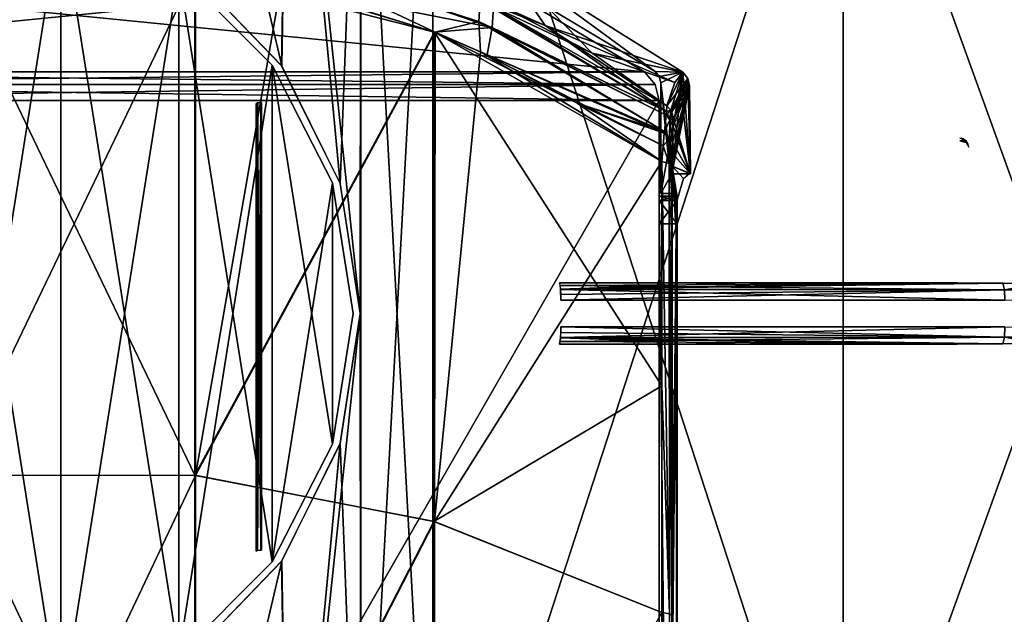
# Model space of a CAD drawing. Header units: millimetres. Extents: x -229 to 223, y -44 to 475.
# Tile 51 of 81: x -6 to 103, y 327 to 393. Entities that reach past the tile are written whole.
import ezdxf

# ---------------------------------------------------------------- set-up
doc = ezdxf.new("R2010")
doc.units = ezdxf.units.MM
doc.header["$LTSCALE"] = 52.148148
for name, color, linetype in [('109', 7, 'CONTINUOUS'), ('113', 7, 'CONTINUOUS'), ('130', 7, 'CONTINUOUS'), ('131', 7, 'CONTINUOUS'), ('132', 7, 'CONTINUOUS'), ('133', 7, 'CONTINUOUS'), ('136', 7, 'CONTINUOUS'), ('137', 7, 'CONTINUOUS'), ('138', 7, 'CONTINUOUS'), ('139', 7, 'CONTINUOUS'), ('156', 7, 'CONTINUOUS'), ('157', 7, 'CONTINUOUS'), ('161', 7, 'CONTINUOUS'), ('163', 7, 'CONTINUOUS'), ('164', 7, 'CONTINUOUS'), ('165', 7, 'CONTINUOUS'), ('166', 7, 'CONTINUOUS'), ('167', 7, 'CONTINUOUS'), ('188', 7, 'CONTINUOUS'), ('189', 7, 'CONTINUOUS'), ('190', 7, 'CONTINUOUS'), ('194', 7, 'CONTINUOUS'), ('195', 7, 'CONTINUOUS'), ('196', 7, 'CONTINUOUS'), ('197', 7, 'CONTINUOUS'), ('198', 7, 'CONTINUOUS'), ('216', 7, 'CONTINUOUS'), ('223', 7, 'CONTINUOUS'), ('225', 7, 'CONTINUOUS'), ('227', 7, 'CONTINUOUS'), ('637', 7, 'CONTINUOUS'), ('682', 7, 'CONTINUOUS'), ('684', 7, 'CONTINUOUS'), ('685', 7, 'CONTINUOUS'), ('728', 7, 'CONTINUOUS'), ('730', 7, 'CONTINUOUS'), ('87', 7, 'CONTINUOUS'), ('88', 7, 'CONTINUOUS'), ('89', 7, 'CONTINUOUS'), ('90', 7, 'CONTINUOUS'), ('91', 7, 'CONTINUOUS'), ('94', 7, 'CONTINUOUS'), ('95', 7, 'CONTINUOUS')]:
    doc.layers.add(name, color=color, linetype=linetype)

msp = doc.modelspace()

# ---------------------------------------------------------------- linework, layer by layer
at = {"layer": '109', "linetype": 'Continuous'}
for points in [[(-13.43, 398.11, 199.01), (-13.42, 342.02, 215.58), (13.5, 398.1, 199.01), (-13.43, 398.11, 199.01)], [(13.5, 398.1, 199.01), (-13.42, 342.02, 215.58), (13.5, 342, 215.58), (13.5, 398.1, 199.01)], [(13.5, 398.1, 199.01), (13.5, 342, 215.58), (22.99, 396.5, 198.39), (13.5, 398.1, 199.01)], [(22.99, 396.5, 198.39), (13.5, 342, 215.58), (40.11, 391.28, 196.48), (22.99, 396.5, 198.39)], [(40.11, 391.28, 196.48), (13.5, 342, 215.58), (40.04, 336.87, 212.14), (40.11, 391.28, 196.48)], [(40.11, 391.28, 196.48), (40.04, 336.87, 212.14), (45.15, 389.11, 195.72), (40.11, 391.28, 196.48)], [(45.15, 389.11, 195.72), (40.04, 336.87, 212.14), (65.32, 376.89, 191.76), (45.15, 389.11, 195.72)], [(65.32, 376.89, 191.76), (40.04, 336.87, 212.14), (65.32, 326.75, 205.33), (65.32, 376.89, 191.76)], [(-13.42, 342.02, 215.58), (-13.42, 285.15, 227.12), (13.5, 342, 215.58), (-13.42, 342.02, 215.58)], [(13.5, 342, 215.58), (-13.42, 285.15, 227.12), (13.5, 285.14, 227.12), (13.5, 342, 215.58)], [(13.5, 342, 215.58), (13.5, 285.14, 227.12), (40.04, 336.87, 212.14), (13.5, 342, 215.58)], [(40.04, 336.87, 212.14), (13.5, 285.14, 227.12), (40.04, 281.69, 223.03), (40.04, 336.87, 212.14)], [(40.04, 336.87, 212.14), (40.04, 281.69, 223.03), (65.32, 326.75, 205.33), (40.04, 336.87, 212.14)], [(65.32, 326.75, 205.33), (40.04, 281.69, 223.03), (65.32, 275.7, 214.89), (65.32, 326.75, 205.33)]]:
    msp.add_3dface(points, dxfattribs=at)
at = {"layer": '113', "linetype": 'Continuous'}
for points in [[(64.56, 386.92, 137.5), (44.77, 398.82, 137.5), (47.04, 399.77, 137.5), (64.56, 386.92, 137.5)], [(67.63, 386.83, 137.5), (64.56, 386.92, 137.5), (47.04, 399.77, 137.5), (67.63, 386.83, 137.5)], [(65.01, 386.36, 137.5), (64.56, 386.92, 137.5), (67.63, 386.83, 137.5), (65.01, 386.36, 137.5)], [(65.18, 385.66, 137.5), (65.01, 386.36, 137.5), (67.63, 386.83, 137.5), (65.18, 385.66, 137.5)], [(65.18, 373.33, 137.5), (65.18, 385.66, 137.5), (67.63, 386.83, 137.5), (65.18, 373.33, 137.5)], [(66.4, 375.55, 137.5), (65.18, 373.33, 137.5), (67.63, 386.83, 137.5), (66.4, 375.55, 137.5)], [(68.18, 386.15, 137.5), (66.4, 375.55, 137.5), (67.63, 386.83, 137.5), (68.18, 386.15, 137.5)], [(68.38, 385.3, 137.5), (66.4, 375.55, 137.5), (68.18, 386.15, 137.5), (68.38, 385.3, 137.5)], [(68.51, 375.55, 137.5), (66.4, 375.55, 137.5), (68.38, 385.3, 137.5), (68.51, 375.55, 137.5)], [(66.46, 373.33, 137.5), (65.18, 373.33, 137.5), (66.4, 375.55, 137.5), (66.46, 373.33, 137.5)]]:
    msp.add_3dface(points, dxfattribs=at)
at = {"layer": '130', "linetype": 'Continuous'}
for points in [[(68.39, 375.58, 140.46), (68.38, 385.3, 137.5), (66.47, 376.38, 190.1), (68.39, 375.58, 140.46)], [(66.47, 376.38, 190.1), (68.38, 385.3, 137.5), (66.48, 377.78, 189.53), (66.47, 376.38, 190.1)], [(66.48, 377.78, 189.53), (68.38, 385.3, 137.5), (66.49, 379, 188.78), (66.48, 377.78, 189.53)], [(66.49, 379, 188.78), (68.38, 385.3, 137.5), (66.55, 380.79, 186.81), (66.49, 379, 188.78)], [(68.38, 385.3, 137.5), (66.62, 381.59, 184.53), (66.55, 380.79, 186.81), (68.38, 385.3, 137.5)], [(66.62, 381.59, 184.53), (68.38, 385.3, 137.5), (67.49, 384.15, 161.07), (66.62, 381.59, 184.53)], [(68.51, 375.55, 137.5), (68.38, 385.3, 137.5), (68.39, 375.58, 140.46), (68.51, 375.55, 137.5)], [(67.7, 375.03, 158.76), (68.39, 375.58, 140.46), (66.47, 376.38, 190.1), (67.7, 375.03, 158.76)], [(67.03, 372.75, 176.91), (67.7, 375.03, 158.76), (66.47, 376.38, 190.1), (67.03, 372.75, 176.91)], [(66.94, 371.53, 179.46), (67.03, 372.75, 176.91), (66.47, 376.38, 190.1), (66.94, 371.53, 179.46)], [(66.91, 369.15, 180.99), (66.94, 371.53, 179.46), (66.47, 376.38, 190.1), (66.91, 369.15, 180.99)], [(66.49, 326.38, 203.63), (66.91, 369.15, 180.99), (66.47, 376.38, 190.1), (66.49, 326.38, 203.63)], [(68.45, 375.57, 138.98), (68.51, 375.55, 137.5), (68.39, 375.58, 140.46), (68.45, 375.57, 138.98)], [(66.92, 308.41, 196.42), (66.91, 369.15, 180.99), (66.49, 326.38, 203.63), (66.92, 308.41, 196.42)]]:
    msp.add_3dface(points, dxfattribs=at)
at = {"layer": '131', "linetype": 'Continuous'}
for points in [[(66.31, 382.62, 184.66), (67.63, 386.83, 137.5), (65.87, 383.1, 184.71), (66.31, 382.62, 184.66)], [(65.87, 383.1, 184.71), (67.63, 386.83, 137.5), (66.74, 385.68, 161.14), (65.87, 383.1, 184.71)], [(68.18, 386.15, 137.5), (67.63, 386.83, 137.5), (66.31, 382.62, 184.66), (68.18, 386.15, 137.5)], [(66.42, 382.43, 184.64), (68.18, 386.15, 137.5), (66.31, 382.62, 184.66), (66.42, 382.43, 184.64)], [(66.62, 381.59, 184.53), (68.18, 386.15, 137.5), (66.42, 382.43, 184.64), (66.62, 381.59, 184.53)], [(68.18, 386.15, 137.5), (66.62, 381.59, 184.53), (67.49, 384.15, 161.07), (68.18, 386.15, 137.5)], [(68.38, 385.3, 137.5), (68.18, 386.15, 137.5), (67.49, 384.15, 161.07), (68.38, 385.3, 137.5)]]:
    msp.add_3dface(points, dxfattribs=at)
at = {"layer": '132', "linetype": 'Continuous'}
for points in [[(66.31, 382.62, 184.66), (65.87, 383.1, 184.71), (65.81, 382.47, 186.86), (66.31, 382.62, 184.66)], [(65.77, 382.07, 187.63), (65.6, 380.24, 189.84), (66.21, 381.54, 187.56), (65.77, 382.07, 187.63)], [(65.77, 382.07, 187.63), (66.31, 382.62, 184.66), (65.81, 382.47, 186.86), (65.77, 382.07, 187.63)], [(66.31, 382.62, 184.66), (65.77, 382.07, 187.63), (66.21, 381.54, 187.56), (66.31, 382.62, 184.66)], [(66.42, 382.43, 184.64), (66.31, 382.62, 184.66), (66.21, 381.54, 187.56), (66.42, 382.43, 184.64)], [(66.62, 381.59, 184.53), (66.42, 382.43, 184.64), (66.21, 381.54, 187.56), (66.62, 381.59, 184.53)], [(65.6, 380.24, 189.84), (65.58, 380.08, 189.98), (66.21, 381.54, 187.56), (65.6, 380.24, 189.84)], [(66.21, 381.54, 187.56), (65.58, 380.08, 189.98), (66.15, 379.41, 189.77), (66.21, 381.54, 187.56)], [(66.49, 379, 188.78), (66.21, 381.54, 187.56), (66.15, 379.41, 189.77), (66.49, 379, 188.78)], [(66.55, 380.79, 186.81), (66.62, 381.59, 184.53), (66.21, 381.54, 187.56), (66.55, 380.79, 186.81)], [(66.49, 379, 188.78), (66.55, 380.79, 186.81), (66.21, 381.54, 187.56), (66.49, 379, 188.78)], [(65.58, 380.08, 189.98), (65.46, 378.65, 190.96), (66.15, 379.41, 189.77), (65.58, 380.08, 189.98)], [(65.46, 378.65, 190.96), (65.32, 376.89, 191.76), (66.13, 376.69, 191.09), (65.46, 378.65, 190.96)], [(66.15, 379.41, 189.77), (65.46, 378.65, 190.96), (66.13, 376.69, 191.09), (66.15, 379.41, 189.77)], [(66.48, 377.78, 189.53), (66.15, 379.41, 189.77), (66.13, 376.69, 191.09), (66.48, 377.78, 189.53)], [(66.48, 377.78, 189.53), (66.49, 379, 188.78), (66.15, 379.41, 189.77), (66.48, 377.78, 189.53)], [(66.47, 376.38, 190.1), (66.48, 377.78, 189.53), (66.13, 376.69, 191.09), (66.47, 376.38, 190.1)]]:
    msp.add_3dface(points, dxfattribs=at)
at = {"layer": '133', "linetype": 'Continuous'}
for points in [[(22.99, 396.5, 198.39), (40.11, 391.28, 196.48), (21.89, 399.88, 196.72), (22.99, 396.5, 198.39)], [(21.89, 399.88, 196.72), (40.11, 391.28, 196.48), (44.98, 392.48, 193.95), (21.89, 399.88, 196.72)], [(21.89, 399.88, 196.72), (44.98, 392.48, 193.95), (45.13, 394.79, 191.02), (21.89, 399.88, 196.72)], [(35.1, 399.73, 189.44), (45.13, 394.79, 191.02), (52.36, 392.04, 187.14), (35.1, 399.73, 189.44)], [(44.98, 392.48, 193.95), (65.81, 382.47, 186.86), (45.13, 394.79, 191.02), (44.98, 392.48, 193.95)], [(45.13, 394.79, 191.02), (65.81, 382.47, 186.86), (52.36, 392.04, 187.14), (45.13, 394.79, 191.02)], [(40.11, 391.28, 196.48), (45.15, 389.11, 195.72), (44.98, 392.48, 193.95), (40.11, 391.28, 196.48)], [(45.15, 389.11, 195.72), (65.6, 380.24, 189.84), (44.98, 392.48, 193.95), (45.15, 389.11, 195.72)], [(65.6, 380.24, 189.84), (65.77, 382.07, 187.63), (44.98, 392.48, 193.95), (65.6, 380.24, 189.84)], [(65.77, 382.07, 187.63), (65.81, 382.47, 186.86), (44.98, 392.48, 193.95), (65.77, 382.07, 187.63)], [(65.81, 382.47, 186.86), (65.87, 383.1, 184.71), (52.36, 392.04, 187.14), (65.81, 382.47, 186.86)], [(45.15, 389.11, 195.72), (65.32, 376.89, 191.76), (65.46, 378.65, 190.96), (45.15, 389.11, 195.72)], [(45.15, 389.11, 195.72), (65.46, 378.65, 190.96), (65.58, 380.08, 189.98), (45.15, 389.11, 195.72)], [(45.15, 389.11, 195.72), (65.58, 380.08, 189.98), (65.6, 380.24, 189.84), (45.15, 389.11, 195.72)]]:
    msp.add_3dface(points, dxfattribs=at)
at = {"layer": '136', "linetype": 'Continuous'}
for points in [[(47.04, 399.77, 137.5), (35.1, 399.73, 189.44), (52.36, 392.04, 187.14), (47.04, 399.77, 137.5)], [(67.63, 386.83, 137.5), (47.04, 399.77, 137.5), (52.36, 392.04, 187.14), (67.63, 386.83, 137.5)], [(66.74, 385.68, 161.14), (67.63, 386.83, 137.5), (52.36, 392.04, 187.14), (66.74, 385.68, 161.14)], [(65.87, 383.1, 184.71), (66.74, 385.68, 161.14), (52.36, 392.04, 187.14), (65.87, 383.1, 184.71)]]:
    msp.add_3dface(points, dxfattribs=at)
at = {"layer": '137', "linetype": 'Continuous'}
for points in [[(65.32, 376.89, 191.76), (65.32, 326.75, 205.33), (66.15, 326.6, 204.64), (65.32, 376.89, 191.76)], [(66.13, 376.69, 191.09), (65.32, 376.89, 191.76), (66.15, 326.6, 204.64), (66.13, 376.69, 191.09)], [(66.47, 376.38, 190.1), (66.13, 376.69, 191.09), (66.15, 326.6, 204.64), (66.47, 376.38, 190.1)], [(66.49, 326.38, 203.63), (66.47, 376.38, 190.1), (66.15, 326.6, 204.64), (66.49, 326.38, 203.63)], [(65.32, 326.75, 205.33), (65.32, 275.7, 214.89), (66.15, 275.61, 214.19), (65.32, 326.75, 205.33)], [(66.15, 326.6, 204.64), (65.32, 326.75, 205.33), (66.15, 275.61, 214.19), (66.15, 326.6, 204.64)], [(66.49, 326.38, 203.63), (66.15, 326.6, 204.64), (66.15, 275.61, 214.19), (66.49, 326.38, 203.63)]]:
    msp.add_3dface(points, dxfattribs=at)
at = {"layer": '138', "linetype": 'Continuous'}
for points in [[(66.4, 375.55, 137.5), (66.4, 375.6, 140.46), (66.46, 373.37, 139.01), (66.4, 375.55, 137.5)], [(66.46, 373.37, 139.01), (66.4, 375.6, 140.46), (66.46, 373.4, 140.5), (66.46, 373.37, 139.01)], [(66.46, 373.33, 137.5), (66.4, 375.55, 137.5), (66.46, 373.37, 139.01), (66.46, 373.33, 137.5)]]:
    msp.add_3dface(points, dxfattribs=at)
at = {"layer": '139', "linetype": 'Continuous'}
for points in [[(66.46, 373.4, 140.5), (66.4, 375.6, 140.46), (66.4, 375.03, 158.75), (66.46, 373.4, 140.5)], [(66.46, 373.33, 149.55), (66.46, 373.4, 140.5), (66.4, 375.03, 158.75), (66.46, 373.33, 149.55)], [(66.46, 372.84, 158.59), (66.46, 373.33, 149.55), (66.4, 375.03, 158.75), (66.46, 372.84, 158.59)], [(66.4, 372.75, 176.91), (66.46, 372.84, 158.59), (66.4, 375.03, 158.75), (66.4, 372.75, 176.91)], [(66.43, 371.67, 176.72), (66.46, 372.84, 158.59), (66.4, 372.75, 176.91), (66.43, 371.67, 176.72)], [(66.46, 370.59, 176.54), (66.46, 372.84, 158.59), (66.43, 371.67, 176.72), (66.46, 370.59, 176.54)]]:
    msp.add_3dface(points, dxfattribs=at)
at = {"layer": '156', "linetype": 'Continuous'}
for points in [[(66.4, 369.15, 180.99), (66.4, 338.97, 189.45), (66.46, 368.51, 178.89), (66.4, 369.15, 180.99)], [(66.46, 368.51, 178.89), (66.4, 338.97, 189.45), (66.46, 337.9, 187.45), (66.46, 368.51, 178.89)], [(66.4, 338.97, 189.45), (66.4, 308.41, 196.42), (66.46, 337.9, 187.45), (66.4, 338.97, 189.45)], [(66.46, 337.9, 187.45), (66.4, 308.41, 196.42), (66.46, 306.9, 194.48), (66.46, 337.9, 187.45)]]:
    msp.add_3dface(points, dxfattribs=at)
at = {"layer": '157', "linetype": 'Continuous'}
for points in [[(66.43, 371.67, 176.72), (66.4, 372.75, 176.91), (66.4, 372.32, 178.27), (66.43, 371.67, 176.72)], [(66.46, 370.59, 176.54), (66.43, 371.67, 176.72), (66.4, 372.32, 178.27), (66.46, 370.59, 176.54)], [(66.45, 370.43, 177.44), (66.46, 370.59, 176.54), (66.4, 372.32, 178.27), (66.45, 370.43, 177.44)], [(66.4, 371.53, 179.46), (66.45, 370.43, 177.44), (66.4, 372.32, 178.27), (66.4, 371.53, 179.46)], [(66.44, 370.26, 178.35), (66.45, 370.43, 177.44), (66.4, 371.53, 179.46), (66.44, 370.26, 178.35)], [(66.4, 370.45, 180.39), (66.44, 370.26, 178.35), (66.4, 371.53, 179.46), (66.4, 370.45, 180.39)], [(66.4, 369.15, 180.99), (66.45, 369.39, 178.62), (66.4, 370.45, 180.39), (66.4, 369.15, 180.99)], [(66.45, 369.39, 178.62), (66.44, 370.26, 178.35), (66.4, 370.45, 180.39), (66.45, 369.39, 178.62)], [(66.4, 369.15, 180.99), (66.46, 368.51, 178.89), (66.45, 369.39, 178.62), (66.4, 369.15, 180.99)]]:
    msp.add_3dface(points, dxfattribs=at)
at = {"layer": '161', "linetype": 'Continuous'}
for points in [[(20.25, 383.33, 202.53), (20.4, 333.66, 216.63), (20.39, 383.44, 202.87), (20.25, 383.33, 202.53)], [(20.25, 358.59, 209.89), (20.4, 333.66, 216.63), (20.25, 383.33, 202.53), (20.25, 358.59, 209.89)], [(20.39, 383.44, 202.87), (20.75, 333.69, 216.77), (20.75, 383.48, 203.01), (20.39, 383.44, 202.87)], [(20.4, 333.66, 216.63), (20.75, 333.69, 216.77), (20.39, 383.44, 202.87), (20.4, 333.66, 216.63)], [(20.75, 333.69, 216.77), (20.78, 333.69, 216.77), (20.75, 383.48, 203.01), (20.75, 333.69, 216.77)], [(20.75, 383.48, 203.01), (20.78, 333.69, 216.77), (20.78, 383.48, 203.01), (20.75, 383.48, 203.01)], [(20.82, 358.72, 210.37), (20.82, 383.48, 203.01), (20.78, 383.48, 203.01), (20.82, 358.72, 210.37)], [(20.82, 333.69, 216.77), (20.82, 358.72, 210.37), (20.78, 383.48, 203.01), (20.82, 333.69, 216.77)], [(20.78, 333.69, 216.77), (20.82, 333.69, 216.77), (20.78, 383.48, 203.01), (20.78, 333.69, 216.77)], [(20.25, 333.58, 216.29), (20.4, 333.66, 216.63), (20.25, 358.59, 209.89), (20.25, 333.58, 216.29)]]:
    msp.add_3dface(points, dxfattribs=at)
at = {"layer": '163', "linetype": 'Continuous'}
for points in [[(13.43, 398.11, -199.01), (13.42, 342.02, -215.58), (-13.5, 398.1, -199.01), (13.43, 398.11, -199.01)], [(-13.5, 398.1, -199.01), (13.42, 342.02, -215.58), (-13.5, 342, -215.58), (-13.5, 398.1, -199.01)], [(13.43, 398.11, -199.01), (40.04, 391.3, -196.49), (13.42, 342.02, -215.58), (13.43, 398.11, -199.01)], [(24.56, 396.14, -198.26), (40.04, 391.3, -196.49), (13.43, 398.11, -199.01), (24.56, 396.14, -198.26)], [(40.04, 391.3, -196.49), (39.96, 336.87, -212.16), (13.42, 342.02, -215.58), (40.04, 391.3, -196.49)], [(39.96, 336.87, -212.16), (40.04, 391.3, -196.49), (65.32, 351.95, -199.04), (39.96, 336.87, -212.16)], [(55.91, 383.38, -193.78), (65.32, 376.89, -191.76), (40.04, 391.3, -196.49), (55.91, 383.38, -193.78)], [(40.04, 391.3, -196.49), (65.32, 376.89, -191.76), (65.32, 351.95, -199.04), (40.04, 391.3, -196.49)], [(45.89, 388.76, -195.6), (55.91, 383.38, -193.78), (40.04, 391.3, -196.49), (45.89, 388.76, -195.6)], [(65.32, 326.74, -205.33), (39.96, 336.87, -212.16), (65.32, 351.95, -199.04), (65.32, 326.74, -205.33)], [(13.42, 342.02, -215.58), (13.42, 285.15, -227.12), (-13.5, 342, -215.58), (13.42, 342.02, -215.58)], [(-13.5, 342, -215.58), (13.42, 285.15, -227.12), (-13.5, 285.14, -227.12), (-13.5, 342, -215.58)], [(13.42, 342.02, -215.58), (39.96, 336.87, -212.16), (13.42, 285.15, -227.12), (13.42, 342.02, -215.58)], [(39.96, 336.87, -212.16), (39.96, 281.7, -223.06), (13.42, 285.15, -227.12), (39.96, 336.87, -212.16)], [(39.96, 281.7, -223.06), (39.96, 336.87, -212.16), (65.32, 326.74, -205.33), (39.96, 281.7, -223.06)], [(65.32, 275.68, -214.89), (39.96, 281.7, -223.06), (65.32, 326.74, -205.33), (65.32, 275.68, -214.89)]]:
    msp.add_3dface(points, dxfattribs=at)
at = {"layer": '164', "linetype": 'Continuous'}
for points in [[(65.32, 351.95, -199.04), (65.32, 376.89, -191.76), (66.15, 326.6, -204.64), (65.32, 351.95, -199.04)], [(65.32, 376.89, -191.76), (66.14, 376.69, -191.09), (66.15, 326.6, -204.64), (65.32, 376.89, -191.76)], [(66.14, 376.69, -191.09), (66.47, 376.38, -190.1), (66.49, 326.38, -203.63), (66.14, 376.69, -191.09)], [(66.15, 326.6, -204.64), (66.14, 376.69, -191.09), (66.49, 326.38, -203.63), (66.15, 326.6, -204.64)], [(65.32, 326.74, -205.33), (65.32, 351.95, -199.04), (66.15, 326.6, -204.64), (65.32, 326.74, -205.33)], [(65.32, 275.68, -214.89), (65.32, 326.74, -205.33), (66.15, 275.61, -214.19), (65.32, 275.68, -214.89)], [(65.32, 326.74, -205.33), (66.15, 326.6, -204.64), (66.15, 275.61, -214.19), (65.32, 326.74, -205.33)], [(66.15, 275.61, -214.19), (66.15, 326.6, -204.64), (66.49, 326.38, -203.63), (66.15, 275.61, -214.19)]]:
    msp.add_3dface(points, dxfattribs=at)
at = {"layer": '165', "linetype": 'Continuous'}
for points in [[(67.49, 384.15, -161.07), (68.38, 385.3, -137.5), (68.51, 375.55, -137.5), (67.49, 384.15, -161.07)], [(66.62, 381.59, -184.53), (67.49, 384.15, -161.07), (68.51, 375.55, -137.5), (66.62, 381.59, -184.53)], [(66.49, 379, -188.78), (66.55, 380.79, -186.8), (68.51, 375.55, -137.5), (66.49, 379, -188.78)], [(66.55, 380.79, -186.8), (66.62, 381.59, -184.53), (68.51, 375.55, -137.5), (66.55, 380.79, -186.8)], [(66.48, 377.78, -189.53), (66.49, 379, -188.78), (68.51, 375.55, -137.5), (66.48, 377.78, -189.53)], [(66.47, 376.38, -190.1), (66.48, 377.78, -189.53), (68.51, 375.55, -137.5), (66.47, 376.38, -190.1)], [(66.49, 326.38, -203.63), (66.47, 376.38, -190.1), (66.91, 369.15, -180.99), (66.49, 326.38, -203.63)], [(66.91, 369.15, -180.99), (66.47, 376.38, -190.1), (66.92, 370.45, -180.39), (66.91, 369.15, -180.99)], [(66.92, 370.45, -180.39), (66.47, 376.38, -190.1), (66.94, 371.53, -179.47), (66.92, 370.45, -180.39)], [(66.94, 371.53, -179.47), (66.47, 376.38, -190.1), (66.98, 372.32, -178.28), (66.94, 371.53, -179.47)], [(66.98, 372.32, -178.28), (66.47, 376.38, -190.1), (67.03, 372.75, -176.91), (66.98, 372.32, -178.28)], [(67.03, 372.75, -176.91), (66.47, 376.38, -190.1), (67.7, 375.03, -158.76), (67.03, 372.75, -176.91)], [(67.7, 375.03, -158.76), (66.47, 376.38, -190.1), (68.39, 375.59, -140.46), (67.7, 375.03, -158.76)], [(68.39, 375.59, -140.46), (66.47, 376.38, -190.1), (68.51, 375.55, -137.5), (68.39, 375.59, -140.46)], [(68.45, 375.58, -138.98), (68.39, 375.59, -140.46), (68.51, 375.55, -137.5), (68.45, 375.58, -138.98)], [(66.92, 308.41, -196.42), (66.49, 326.38, -203.63), (66.91, 369.15, -180.99), (66.92, 308.41, -196.42)]]:
    msp.add_3dface(points, dxfattribs=at)
at = {"layer": '166', "linetype": 'Continuous'}
for points in [[(67.63, 386.83, -137.5), (68.18, 386.15, -137.5), (65.87, 383.1, -184.71), (67.63, 386.83, -137.5)], [(66.74, 385.68, -161.14), (67.63, 386.83, -137.5), (65.87, 383.1, -184.71), (66.74, 385.68, -161.14)], [(65.87, 383.1, -184.71), (68.18, 386.15, -137.5), (66.31, 382.62, -184.66), (65.87, 383.1, -184.71)], [(66.31, 382.62, -184.66), (68.18, 386.15, -137.5), (66.42, 382.43, -184.64), (66.31, 382.62, -184.66)], [(68.18, 386.15, -137.5), (68.38, 385.3, -137.5), (66.42, 382.43, -184.64), (68.18, 386.15, -137.5)], [(68.38, 385.3, -137.5), (67.49, 384.15, -161.07), (66.42, 382.43, -184.64), (68.38, 385.3, -137.5)], [(67.49, 384.15, -161.07), (66.62, 381.59, -184.53), (66.42, 382.43, -184.64), (67.49, 384.15, -161.07)]]:
    msp.add_3dface(points, dxfattribs=at)
at = {"layer": '167', "linetype": 'Continuous'}
for points in [[(44.77, 398.82, -137.5), (64.56, 386.92, -137.5), (47.04, 399.77, -137.5), (44.77, 398.82, -137.5)], [(64.56, 386.92, -137.5), (67.63, 386.83, -137.5), (47.04, 399.77, -137.5), (64.56, 386.92, -137.5)], [(65.01, 386.36, -137.5), (67.63, 386.83, -137.5), (64.56, 386.92, -137.5), (65.01, 386.36, -137.5)], [(65.18, 385.66, -137.5), (67.63, 386.83, -137.5), (65.01, 386.36, -137.5), (65.18, 385.66, -137.5)], [(66.4, 375.55, -137.5), (67.63, 386.83, -137.5), (65.18, 385.66, -137.5), (66.4, 375.55, -137.5)], [(68.51, 375.55, -137.5), (67.63, 386.83, -137.5), (66.4, 375.55, -137.5), (68.51, 375.55, -137.5)], [(68.51, 375.55, -137.5), (68.18, 386.15, -137.5), (67.63, 386.83, -137.5), (68.51, 375.55, -137.5)], [(66.46, 373.33, -137.5), (66.4, 375.55, -137.5), (65.18, 385.66, -137.5), (66.46, 373.33, -137.5)], [(65.18, 373.33, -137.5), (66.46, 373.33, -137.5), (65.18, 385.66, -137.5), (65.18, 373.33, -137.5)], [(68.51, 375.55, -137.5), (68.38, 385.3, -137.5), (68.18, 386.15, -137.5), (68.51, 375.55, -137.5)]]:
    msp.add_3dface(points, dxfattribs=at)
at = {"layer": '188', "linetype": 'Continuous'}
for points in [[(24.56, 396.14, -198.26), (25.05, 399.2, -196.45), (46.44, 391.81, -193.71), (24.56, 396.14, -198.26)], [(25.05, 399.2, -196.45), (46.6, 394.11, -190.78), (46.44, 391.81, -193.71), (25.05, 399.2, -196.45)], [(41.97, 397.11, -188.63), (57.55, 388.96, -186.28), (46.6, 394.11, -190.78), (41.97, 397.11, -188.63)], [(40.04, 391.3, -196.49), (24.56, 396.14, -198.26), (46.44, 391.81, -193.71), (40.04, 391.3, -196.49)], [(46.6, 394.11, -190.78), (65.81, 382.46, -186.86), (46.44, 391.81, -193.71), (46.6, 394.11, -190.78)], [(57.55, 388.96, -186.28), (65.87, 383.1, -184.71), (46.6, 394.11, -190.78), (57.55, 388.96, -186.28)], [(46.6, 394.11, -190.78), (65.87, 383.1, -184.71), (65.81, 382.46, -186.86), (46.6, 394.11, -190.78)], [(45.89, 388.76, -195.6), (40.04, 391.3, -196.49), (46.44, 391.81, -193.71), (45.89, 388.76, -195.6)], [(45.89, 388.76, -195.6), (46.44, 391.81, -193.71), (65.6, 380.24, -189.84), (45.89, 388.76, -195.6)], [(65.81, 382.46, -186.86), (65.77, 382.07, -187.64), (46.44, 391.81, -193.71), (65.81, 382.46, -186.86)], [(46.44, 391.81, -193.71), (65.77, 382.07, -187.64), (65.6, 380.24, -189.84), (46.44, 391.81, -193.71)], [(55.91, 383.38, -193.78), (45.89, 388.76, -195.6), (65.6, 380.24, -189.84), (55.91, 383.38, -193.78)], [(65.32, 376.89, -191.76), (55.91, 383.38, -193.78), (65.46, 378.64, -190.97), (65.32, 376.89, -191.76)], [(55.91, 383.38, -193.78), (65.6, 380.24, -189.84), (65.58, 380.07, -189.98), (55.91, 383.38, -193.78)], [(55.91, 383.38, -193.78), (65.58, 380.07, -189.98), (65.46, 378.64, -190.97), (55.91, 383.38, -193.78)]]:
    msp.add_3dface(points, dxfattribs=at)
at = {"layer": '189', "linetype": 'Continuous'}
for points in [[(65.87, 383.1, -184.71), (66.31, 382.62, -184.66), (65.81, 382.46, -186.86), (65.87, 383.1, -184.71)], [(65.6, 380.24, -189.84), (65.77, 382.07, -187.64), (66.21, 381.54, -187.56), (65.6, 380.24, -189.84)], [(65.77, 382.07, -187.64), (65.81, 382.46, -186.86), (66.21, 381.54, -187.56), (65.77, 382.07, -187.64)], [(65.81, 382.46, -186.86), (66.31, 382.62, -184.66), (66.21, 381.54, -187.56), (65.81, 382.46, -186.86)], [(66.31, 382.62, -184.66), (66.55, 380.79, -186.8), (66.21, 381.54, -187.56), (66.31, 382.62, -184.66)], [(66.62, 381.59, -184.53), (66.55, 380.79, -186.8), (66.31, 382.62, -184.66), (66.62, 381.59, -184.53)], [(66.62, 381.59, -184.53), (66.31, 382.62, -184.66), (66.42, 382.43, -184.64), (66.62, 381.59, -184.53)], [(66.15, 379.41, -189.77), (65.6, 380.24, -189.84), (66.21, 381.54, -187.56), (66.15, 379.41, -189.77)], [(66.49, 379, -188.78), (66.15, 379.41, -189.77), (66.21, 381.54, -187.56), (66.49, 379, -188.78)], [(66.55, 380.79, -186.8), (66.49, 379, -188.78), (66.21, 381.54, -187.56), (66.55, 380.79, -186.8)], [(65.46, 378.64, -190.97), (65.58, 380.07, -189.98), (66.15, 379.41, -189.77), (65.46, 378.64, -190.97)], [(65.58, 380.07, -189.98), (65.6, 380.24, -189.84), (66.15, 379.41, -189.77), (65.58, 380.07, -189.98)], [(66.14, 376.69, -191.09), (65.32, 376.89, -191.76), (65.46, 378.64, -190.97), (66.14, 376.69, -191.09)], [(66.14, 376.69, -191.09), (65.46, 378.64, -190.97), (66.15, 379.41, -189.77), (66.14, 376.69, -191.09)], [(66.47, 376.38, -190.1), (66.14, 376.69, -191.09), (66.15, 379.41, -189.77), (66.47, 376.38, -190.1)], [(66.48, 377.78, -189.53), (66.47, 376.38, -190.1), (66.15, 379.41, -189.77), (66.48, 377.78, -189.53)], [(66.49, 379, -188.78), (66.48, 377.78, -189.53), (66.15, 379.41, -189.77), (66.49, 379, -188.78)]]:
    msp.add_3dface(points, dxfattribs=at)
at = {"layer": '190', "linetype": 'Continuous'}
for points in [[(47.04, 399.77, -137.5), (57.55, 388.96, -186.28), (41.97, 397.11, -188.63), (47.04, 399.77, -137.5)], [(47.04, 399.77, -137.5), (67.63, 386.83, -137.5), (57.55, 388.96, -186.28), (47.04, 399.77, -137.5)], [(67.63, 386.83, -137.5), (66.74, 385.68, -161.14), (57.55, 388.96, -186.28), (67.63, 386.83, -137.5)], [(66.74, 385.68, -161.14), (65.87, 383.1, -184.71), (57.55, 388.96, -186.28), (66.74, 385.68, -161.14)]]:
    msp.add_3dface(points, dxfattribs=at)
at = {"layer": '194', "linetype": 'Continuous'}
for points in [[(66.4, 375.6, -140.46), (66.46, 373.4, -140.5), (66.46, 372.84, -158.58), (66.4, 375.6, -140.46)], [(66.4, 375.03, -158.75), (66.4, 375.6, -140.46), (66.46, 372.84, -158.58), (66.4, 375.03, -158.75)], [(66.4, 372.75, -176.91), (66.4, 375.03, -158.75), (66.46, 370.59, -176.54), (66.4, 372.75, -176.91)], [(66.46, 370.59, -176.54), (66.4, 375.03, -158.75), (66.46, 372.84, -158.58), (66.46, 370.59, -176.54)]]:
    msp.add_3dface(points, dxfattribs=at)
at = {"layer": '195', "linetype": 'Continuous'}
for points in [[(66.4, 375.55, -137.5), (66.46, 373.4, -140.5), (66.4, 375.6, -140.46), (66.4, 375.55, -137.5)], [(66.4, 375.55, -137.5), (66.46, 373.33, -137.5), (66.46, 373.37, -139.01), (66.4, 375.55, -137.5)], [(66.46, 373.4, -140.5), (66.4, 375.55, -137.5), (66.46, 373.37, -139.01), (66.46, 373.4, -140.5)]]:
    msp.add_3dface(points, dxfattribs=at)
at = {"layer": '196', "linetype": 'Continuous'}
for points in [[(66.34, 371.53, -179.47), (66.39, 372.32, -178.27), (66.44, 370.43, -177.43), (66.34, 371.53, -179.47)], [(66.39, 372.32, -178.27), (66.4, 372.75, -176.91), (66.45, 370.51, -176.98), (66.39, 372.32, -178.27)], [(66.44, 370.43, -177.43), (66.39, 372.32, -178.27), (66.45, 370.51, -176.98), (66.44, 370.43, -177.43)], [(66.4, 372.75, -176.91), (66.46, 370.59, -176.54), (66.45, 370.51, -176.98), (66.4, 372.75, -176.91)], [(66.36, 370.89, -178.91), (66.34, 371.53, -179.47), (66.44, 370.43, -177.43), (66.36, 370.89, -178.91)], [(66.39, 370.26, -178.35), (66.36, 370.89, -178.91), (66.44, 370.43, -177.43), (66.39, 370.26, -178.35)]]:
    msp.add_3dface(points, dxfattribs=at)
at = {"layer": '197', "linetype": 'Continuous'}
for points in [[(66.34, 371.53, -179.47), (66.36, 370.89, -178.91), (66.44, 369.38, -178.62), (66.34, 371.53, -179.47)], [(66.34, 371.53, -179.47), (66.44, 369.38, -178.62), (66.39, 370.45, -180.39), (66.34, 371.53, -179.47)], [(66.36, 370.89, -178.91), (66.39, 370.26, -178.35), (66.44, 369.38, -178.62), (66.36, 370.89, -178.91)], [(66.44, 369.38, -178.62), (66.45, 368.95, -178.76), (66.39, 370.45, -180.39), (66.44, 369.38, -178.62)], [(66.39, 370.45, -180.39), (66.45, 368.95, -178.76), (66.4, 369.15, -180.99), (66.39, 370.45, -180.39)], [(66.45, 368.95, -178.76), (66.46, 368.51, -178.89), (66.4, 369.15, -180.99), (66.45, 368.95, -178.76)]]:
    msp.add_3dface(points, dxfattribs=at)
at = {"layer": '198', "linetype": 'Continuous'}
for points in [[(66.4, 369.15, -180.99), (66.46, 368.51, -178.89), (66.46, 337.9, -187.45), (66.4, 369.15, -180.99)], [(66.4, 338.97, -189.45), (66.4, 369.15, -180.99), (66.46, 337.9, -187.45), (66.4, 338.97, -189.45)], [(66.4, 308.41, -196.42), (66.4, 338.97, -189.45), (66.46, 337.9, -187.45), (66.4, 308.41, -196.42)], [(66.46, 306.9, -194.48), (66.4, 308.41, -196.42), (66.46, 337.9, -187.45), (66.46, 306.9, -194.48)]]:
    msp.add_3dface(points, dxfattribs=at)
at = {"layer": '216', "linetype": 'Continuous'}
for points in [[(20.25, 383.33, -202.53), (20.41, 383.44, -202.88), (20.25, 358.59, -209.89), (20.25, 383.33, -202.53)], [(20.25, 358.59, -209.89), (20.41, 383.44, -202.88), (20.25, 333.58, -216.29), (20.25, 358.59, -209.89)], [(20.25, 333.58, -216.29), (20.41, 383.44, -202.88), (20.39, 333.65, -216.62), (20.25, 333.58, -216.29)], [(20.41, 383.44, -202.88), (20.75, 383.48, -203.01), (20.39, 333.65, -216.62), (20.41, 383.44, -202.88)], [(20.39, 333.65, -216.62), (20.75, 383.48, -203.01), (20.75, 333.69, -216.77), (20.39, 333.65, -216.62)], [(20.75, 383.48, -203.01), (20.78, 383.48, -203.01), (20.75, 333.69, -216.77), (20.75, 383.48, -203.01)], [(20.75, 333.69, -216.77), (20.78, 383.48, -203.01), (20.78, 333.69, -216.77), (20.75, 333.69, -216.77)], [(20.82, 383.48, -203.01), (20.82, 358.72, -210.37), (20.78, 333.69, -216.77), (20.82, 383.48, -203.01)], [(20.78, 383.48, -203.01), (20.82, 383.48, -203.01), (20.78, 333.69, -216.77), (20.78, 383.48, -203.01)], [(20.82, 358.72, -210.37), (20.82, 333.69, -216.77), (20.78, 333.69, -216.77), (20.82, 358.72, -210.37)]]:
    msp.add_3dface(points, dxfattribs=at)
at = {"layer": '223', "linetype": 'Continuous'}
for points in [[(-1.47, 404.7, 134), (-16, 407, 134), (-1.47, 315.3, 134), (-1.47, 404.7, 134)], [(-1.47, 315.3, 134), (-16, 407, 134), (-16, 313, 134), (-1.47, 315.3, 134)], [(11.63, 398.02, 134), (-1.47, 404.7, 134), (11.63, 321.98, 134), (11.63, 398.02, 134)], [(11.63, 321.98, 134), (-1.47, 404.7, 134), (-1.47, 315.3, 134), (11.63, 321.98, 134)], [(22.02, 387.63, 134), (11.63, 398.02, 134), (22.02, 332.37, 134), (22.02, 387.63, 134)], [(22.02, 332.37, 134), (11.63, 398.02, 134), (11.63, 321.98, 134), (22.02, 332.37, 134)], [(28.7, 374.53, 134), (22.02, 387.63, 134), (28.7, 345.47, 134), (28.7, 374.53, 134)], [(28.7, 345.47, 134), (22.02, 387.63, 134), (22.02, 332.37, 134), (28.7, 345.47, 134)], [(31, 360, 134), (28.7, 374.53, 134), (28.7, 345.47, 134), (31, 360, 134)]]:
    msp.add_3dface(points, dxfattribs=at)
at = {"layer": '225', "linetype": 'Continuous'}
for points in [[(-1.47, 404.7, -134), (-16, 313, -134), (-16, 407, -134), (-1.47, 404.7, -134)], [(-1.47, 315.3, -134), (-16, 313, -134), (-1.47, 404.7, -134), (-1.47, 315.3, -134)], [(11.63, 398.02, -134), (-1.47, 315.3, -134), (-1.47, 404.7, -134), (11.63, 398.02, -134)], [(11.63, 321.98, -134), (-1.47, 315.3, -134), (11.63, 398.02, -134), (11.63, 321.98, -134)], [(22.02, 387.63, -134), (11.63, 321.98, -134), (11.63, 398.02, -134), (22.02, 387.63, -134)], [(22.02, 332.37, -134), (11.63, 321.98, -134), (22.02, 387.63, -134), (22.02, 332.37, -134)], [(28.7, 374.53, -134), (22.02, 332.37, -134), (22.02, 387.63, -134), (28.7, 374.53, -134)], [(28.7, 345.47, -134), (22.02, 332.37, -134), (28.7, 374.53, -134), (28.7, 345.47, -134)], [(31, 360, -134), (28.7, 345.47, -134), (28.7, 374.53, -134), (31, 360, -134)]]:
    msp.add_3dface(points, dxfattribs=at)
at = {"layer": '227', "linetype": 'Continuous'}
for points in [[(98.4, 379.5, -53.11), (98.59, 379.48, -53.06), (98.75, 379.43, -53.04), (98.4, 379.5, -53.11)], [(98.4, 379.5, -53.11), (98.75, 379.43, -53.04), (98.78, 379.42, -53.11), (98.4, 379.5, -53.11)], [(98.59, 379.23, -52.45), (98.4, 379.21, -52.4), (99.11, 379, -52.61), (98.59, 379.23, -52.45)], [(98.59, 379.48, -53.06), (98.68, 379.44, -52.94), (98.75, 379.43, -53.04), (98.59, 379.48, -53.06)], [(98.75, 379.3, -52.61), (98.59, 379.23, -52.45), (99.01, 379.25, -52.86), (98.75, 379.3, -52.61)], [(99.01, 379.25, -52.86), (98.59, 379.23, -52.45), (99.11, 379, -52.61), (99.01, 379.25, -52.86)], [(98.68, 379.44, -52.94), (98.76, 379.37, -52.78), (98.75, 379.43, -53.04), (98.68, 379.44, -52.94)], [(98.76, 379.37, -52.78), (98.75, 379.3, -52.61), (98.75, 379.43, -53.04), (98.76, 379.37, -52.78)], [(98.75, 379.43, -53.04), (98.75, 379.3, -52.61), (99.01, 379.25, -52.86), (98.75, 379.43, -53.04)], [(98.75, 379.43, -53.04), (99.01, 379.25, -52.86), (98.78, 379.42, -53.11), (98.75, 379.43, -53.04)], [(98.78, 379.42, -53.11), (99.01, 379.25, -52.86), (99.11, 379.21, -53.11), (98.78, 379.42, -53.11)], [(99.01, 379.25, -52.86), (99.11, 379, -52.61), (99.32, 378.88, -53.11), (99.01, 379.25, -52.86)], [(99.11, 379.21, -53.11), (99.01, 379.25, -52.86), (99.32, 378.88, -53.11), (99.11, 379.21, -53.11)], [(99.32, 378.88, -53.11), (99.11, 379, -52.61), (99.4, 378.5, -53.11), (99.32, 378.88, -53.11)]]:
    msp.add_3dface(points, dxfattribs=at)
at = {"layer": '637', "linetype": 'Continuous'}
for points in [[(12.93, 398.05, -133.85), (23.86, 435.26, -133.48), (23.07, 387.53, -133.52), (12.93, 398.05, -133.85)], [(23.07, 387.53, -133.52), (23.86, 435.26, -133.48), (29.57, 374.44, -133.2), (23.07, 387.53, -133.52)], [(23.86, 435.26, -133.48), (31.87, 434.5, -133.08), (29.57, 374.44, -133.2), (23.86, 435.26, -133.48)], [(29.57, 374.44, -133.2), (31.87, 434.5, -133.08), (31.8, 360, -133.08), (29.57, 374.44, -133.2)], [(31.8, 360, -133.08), (31.87, 434.5, -133.08), (31.87, 285.5, -133.08), (31.8, 360, -133.08)], [(31.87, 434.5, -133.08), (39.86, 433.57, -132.55), (31.87, 285.5, -133.08), (31.87, 434.5, -133.08)], [(31.87, 285.5, -133.08), (39.86, 433.57, -132.55), (39.86, 286.43, -132.55), (31.87, 285.5, -133.08)], [(39.86, 433.57, -132.55), (85.44, 426.76, -127.32), (39.86, 286.43, -132.55), (39.86, 433.57, -132.55)], [(39.86, 286.43, -132.55), (85.44, 426.76, -127.32), (85.45, 293.24, -127.32), (39.86, 286.43, -132.55)], [(85.44, 426.76, -127.32), (130.47, 417.9, -118.3), (85.45, 293.24, -127.32), (85.44, 426.76, -127.32)], [(85.45, 293.24, -127.32), (130.47, 417.9, -118.3), (130.47, 302.1, -118.3), (85.45, 293.24, -127.32)], [(29.57, 345.57, -133.2), (31.8, 360, -133.08), (23.86, 284.74, -133.48), (29.57, 345.57, -133.2)], [(23.86, 284.74, -133.48), (31.8, 360, -133.08), (31.87, 285.5, -133.08), (23.86, 284.74, -133.48)], [(23.08, 332.47, -133.52), (29.57, 345.57, -133.2), (23.86, 284.74, -133.48), (23.08, 332.47, -133.52)], [(12.93, 321.95, -133.85), (23.08, 332.47, -133.52), (11.99, 285.14, -133.87), (12.93, 321.95, -133.85)], [(11.99, 285.14, -133.87), (23.08, 332.47, -133.52), (23.86, 284.74, -133.48), (11.99, 285.14, -133.87)]]:
    msp.add_3dface(points, dxfattribs=at)
at = {"layer": '682', "linetype": 'Continuous'}
for points in [[(54.08, 357.88, -131.22), (103.36, 357.36, -123.81), (54.05, 357.3, -130.91), (54.08, 357.88, -131.22)], [(54.09, 358.53, -131.33), (103.36, 357.36, -123.81), (54.08, 357.88, -131.22), (54.09, 358.53, -131.33)], [(103.43, 358.53, -124.19), (103.36, 357.36, -123.81), (54.09, 358.53, -131.33), (103.43, 358.53, -124.19)], [(103.43, 358.53, -124.19), (143.45, 357.89, -114.85), (103.36, 357.36, -123.81), (103.43, 358.53, -124.19)], [(103.36, 357.36, -123.81), (143.45, 357.89, -114.85), (126.24, 357.18, -118.77), (103.36, 357.36, -123.81)], [(53.95, 356.6, -129.84), (54.05, 357.3, -130.91), (74.53, 356.6, -127.41), (53.95, 356.6, -129.84)], [(103.36, 357.36, -123.81), (103.18, 356.63, -122.83), (54.05, 357.3, -130.91), (103.36, 357.36, -123.81)], [(54.05, 357.3, -130.91), (103.18, 356.63, -122.83), (102.82, 356.63, -122.89), (54.05, 357.3, -130.91)], [(74.53, 356.6, -127.41), (54.05, 357.3, -130.91), (95, 356.6, -124.21), (74.53, 356.6, -127.41)], [(95, 356.6, -124.21), (54.05, 357.3, -130.91), (96.57, 356.6, -123.94), (95, 356.6, -124.21)], [(96.57, 356.6, -123.94), (54.05, 357.3, -130.91), (98.13, 356.6, -123.67), (96.57, 356.6, -123.94)], [(98.13, 356.6, -123.67), (54.05, 357.3, -130.91), (102.82, 356.63, -122.89), (98.13, 356.6, -123.67)], [(103.18, 356.63, -122.83), (103.36, 357.36, -123.81), (107.18, 356.69, -122.2), (103.18, 356.63, -122.83)], [(107.18, 356.69, -122.2), (103.36, 357.36, -123.81), (126.24, 357.18, -118.77), (107.18, 356.69, -122.2)]]:
    msp.add_3dface(points, dxfattribs=at)
at = {"layer": '684', "linetype": 'Continuous'}
for points in [[(53.95, 363.4, -129.84), (103.18, 363.37, -122.83), (54.01, 363.12, -130.46), (53.95, 363.4, -129.84)], [(103.18, 363.37, -122.83), (53.95, 363.4, -129.84), (102.82, 363.37, -122.89), (103.18, 363.37, -122.83)], [(96.57, 363.4, -123.94), (98.13, 363.4, -123.67), (53.95, 363.4, -129.84), (96.57, 363.4, -123.94)], [(53.95, 363.4, -129.84), (98.13, 363.4, -123.67), (102.82, 363.37, -122.89), (53.95, 363.4, -129.84)], [(74.53, 363.4, -127.41), (96.57, 363.4, -123.94), (53.95, 363.4, -129.84), (74.53, 363.4, -127.41)], [(103.18, 363.37, -122.83), (103.36, 362.64, -123.81), (54.01, 363.12, -130.46), (103.18, 363.37, -122.83)], [(95, 363.4, -124.21), (96.57, 363.4, -123.94), (74.53, 363.4, -127.41), (95, 363.4, -124.21)], [(107.18, 363.31, -122.2), (126.24, 362.82, -118.77), (103.18, 363.37, -122.83), (107.18, 363.31, -122.2)], [(103.18, 363.37, -122.83), (126.24, 362.82, -118.77), (103.36, 362.64, -123.81), (103.18, 363.37, -122.83)], [(54.01, 363.12, -130.46), (103.36, 362.64, -123.81), (54.05, 362.67, -130.93), (54.01, 363.12, -130.46)], [(103.36, 362.64, -123.81), (103.43, 361.47, -124.19), (54.05, 362.67, -130.93), (103.36, 362.64, -123.81)], [(54.05, 362.67, -130.93), (103.43, 361.47, -124.19), (54.09, 361.47, -131.33), (54.05, 362.67, -130.93)]]:
    msp.add_3dface(points, dxfattribs=at)
at = {"layer": '685', "linetype": 'Continuous'}
for points in [[(11.99, 434.86, 133.87), (23.08, 387.53, 133.52), (23.86, 435.26, 133.48), (11.99, 434.86, 133.87)], [(12.93, 398.05, 133.85), (23.08, 387.53, 133.52), (11.99, 434.86, 133.87), (12.93, 398.05, 133.85)], [(23.08, 387.53, 133.52), (29.57, 374.43, 133.2), (23.86, 435.26, 133.48), (23.08, 387.53, 133.52)], [(29.57, 374.43, 133.2), (31.8, 360, 133.08), (23.86, 435.26, 133.48), (29.57, 374.43, 133.2)], [(23.86, 435.26, 133.48), (31.8, 360, 133.08), (31.87, 434.5, 133.08), (23.86, 435.26, 133.48)], [(31.8, 360, 133.08), (31.87, 285.5, 133.08), (31.87, 434.5, 133.08), (31.8, 360, 133.08)], [(31.87, 285.5, 133.08), (39.86, 286.43, 132.55), (31.87, 434.5, 133.08), (31.87, 285.5, 133.08)], [(31.87, 434.5, 133.08), (39.86, 286.43, 132.55), (39.86, 433.57, 132.55), (31.87, 434.5, 133.08)], [(39.86, 286.43, 132.55), (85.44, 293.24, 127.32), (39.86, 433.57, 132.55), (39.86, 286.43, 132.55)], [(39.86, 433.57, 132.55), (85.44, 293.24, 127.32), (85.45, 426.76, 127.32), (39.86, 433.57, 132.55)], [(85.44, 293.24, 127.32), (130.47, 302.1, 118.3), (85.45, 426.76, 127.32), (85.44, 293.24, 127.32)], [(85.45, 426.76, 127.32), (130.47, 302.1, 118.3), (130.47, 417.9, 118.3), (85.45, 426.76, 127.32)], [(29.57, 345.56, 133.2), (31.87, 285.5, 133.08), (31.8, 360, 133.08), (29.57, 345.56, 133.2)], [(23.07, 332.47, 133.52), (23.86, 284.74, 133.48), (29.57, 345.56, 133.2), (23.07, 332.47, 133.52)], [(23.86, 284.74, 133.48), (31.87, 285.5, 133.08), (29.57, 345.56, 133.2), (23.86, 284.74, 133.48)], [(12.93, 321.95, 133.85), (23.86, 284.74, 133.48), (23.07, 332.47, 133.52), (12.93, 321.95, 133.85)]]:
    msp.add_3dface(points, dxfattribs=at)
at = {"layer": '728', "linetype": 'Continuous'}
for points in [[(53.95, 363.4, 129.84), (54.05, 362.7, 130.91), (74.53, 363.4, 127.41), (53.95, 363.4, 129.84)], [(74.53, 363.4, 127.41), (54.05, 362.7, 130.91), (95, 363.4, 124.21), (74.53, 363.4, 127.41)], [(95, 363.4, 124.21), (54.05, 362.7, 130.91), (96.57, 363.4, 123.94), (95, 363.4, 124.21)], [(96.57, 363.4, 123.94), (54.05, 362.7, 130.91), (98.13, 363.4, 123.67), (96.57, 363.4, 123.94)], [(98.13, 363.4, 123.67), (54.05, 362.7, 130.91), (102.82, 363.37, 122.89), (98.13, 363.4, 123.67)], [(103.36, 362.64, 123.81), (103.18, 363.37, 122.83), (54.05, 362.7, 130.91), (103.36, 362.64, 123.81)], [(54.05, 362.7, 130.91), (103.18, 363.37, 122.83), (102.82, 363.37, 122.89), (54.05, 362.7, 130.91)], [(103.18, 363.37, 122.83), (103.36, 362.64, 123.81), (107.18, 363.31, 122.2), (103.18, 363.37, 122.83)], [(107.18, 363.31, 122.2), (103.36, 362.64, 123.81), (126.24, 362.82, 118.77), (107.18, 363.31, 122.2)], [(54.08, 362.12, 131.22), (103.36, 362.64, 123.81), (54.05, 362.7, 130.91), (54.08, 362.12, 131.22)], [(54.09, 361.47, 131.33), (103.36, 362.64, 123.81), (54.08, 362.12, 131.22), (54.09, 361.47, 131.33)], [(103.43, 361.47, 124.19), (103.36, 362.64, 123.81), (54.09, 361.47, 131.33), (103.43, 361.47, 124.19)], [(103.36, 362.64, 123.81), (143.45, 362.11, 114.85), (126.24, 362.82, 118.77), (103.36, 362.64, 123.81)], [(103.43, 361.47, 124.19), (143.45, 362.11, 114.85), (103.36, 362.64, 123.81), (103.43, 361.47, 124.19)]]:
    msp.add_3dface(points, dxfattribs=at)
at = {"layer": '730', "linetype": 'Continuous'}
for points in [[(103.36, 357.36, 123.81), (103.43, 358.53, 124.19), (54.05, 357.33, 130.93), (103.36, 357.36, 123.81)], [(54.05, 357.33, 130.93), (103.43, 358.53, 124.19), (54.09, 358.53, 131.33), (54.05, 357.33, 130.93)], [(53.95, 356.6, 129.84), (103.18, 356.63, 122.83), (54.01, 356.88, 130.46), (53.95, 356.6, 129.84)], [(103.18, 356.63, 122.83), (53.95, 356.6, 129.84), (102.82, 356.63, 122.89), (103.18, 356.63, 122.83)], [(53.95, 356.6, 129.84), (98.13, 356.6, 123.67), (102.82, 356.63, 122.89), (53.95, 356.6, 129.84)], [(103.18, 356.63, 122.83), (103.36, 357.36, 123.81), (54.01, 356.88, 130.46), (103.18, 356.63, 122.83)], [(54.01, 356.88, 130.46), (103.36, 357.36, 123.81), (54.05, 357.33, 130.93), (54.01, 356.88, 130.46)], [(103.18, 356.63, 122.83), (126.24, 357.18, 118.77), (103.36, 357.36, 123.81), (103.18, 356.63, 122.83)], [(107.18, 356.69, 122.2), (126.24, 357.18, 118.77), (103.18, 356.63, 122.83), (107.18, 356.69, 122.2)], [(96.57, 356.6, 123.94), (98.13, 356.6, 123.67), (53.95, 356.6, 129.84), (96.57, 356.6, 123.94)], [(74.53, 356.6, 127.41), (96.57, 356.6, 123.94), (53.95, 356.6, 129.84), (74.53, 356.6, 127.41)], [(95, 356.6, 124.21), (96.57, 356.6, 123.94), (74.53, 356.6, 127.41), (95, 356.6, 124.21)]]:
    msp.add_3dface(points, dxfattribs=at)
at = {"layer": '87', "linetype": 'Continuous'}
for points in [[(-45.31, 397.71, -137.5), (-63.38, 386.89, -137.5), (45.31, 397.71, -137.5), (-45.31, 397.71, -137.5)], [(45.31, 397.71, -137.5), (-63.38, 386.89, -137.5), (63.38, 386.89, -137.5), (45.31, 397.71, -137.5)], [(-63.38, 386.89, -137.5), (-64.57, 385.48, -137.5), (63.38, 386.89, -137.5), (-63.38, 386.89, -137.5)], [(63.38, 386.89, -137.5), (-64.57, 385.48, -137.5), (64.57, 385.48, -137.5), (63.38, 386.89, -137.5)], [(-64.57, 385.48, -137.5), (-65, 383.68, -137.5), (64.57, 385.48, -137.5), (-64.57, 385.48, -137.5)], [(64.57, 385.48, -137.5), (-65, 383.68, -137.5), (65, 383.68, -137.5), (64.57, 385.48, -137.5)], [(65, 383.68, -137.5), (-65, 383.68, -137.5), (-65, 157, -137.5), (65, 383.68, -137.5)], [(65, 157, -137.5), (65, 383.68, -137.5), (-65, 157, -137.5), (65, 157, -137.5)]]:
    msp.add_3dface(points, dxfattribs=at)
at = {"layer": '88', "linetype": 'Continuous'}
for points in [[(-45.31, 397.71, 137.5), (63.38, 386.89, 137.5), (-63.38, 386.89, 137.5), (-45.31, 397.71, 137.5)], [(45.31, 397.71, 137.5), (63.38, 386.89, 137.5), (-45.31, 397.71, 137.5), (45.31, 397.71, 137.5)], [(-63.38, 386.89, 137.5), (64.57, 385.48, 137.5), (-64.57, 385.48, 137.5), (-63.38, 386.89, 137.5)], [(63.38, 386.89, 137.5), (64.57, 385.48, 137.5), (-63.38, 386.89, 137.5), (63.38, 386.89, 137.5)], [(-64.57, 385.48, 137.5), (65, 383.68, 137.5), (-65, 383.68, 137.5), (-64.57, 385.48, 137.5)], [(64.57, 385.48, 137.5), (65, 383.68, 137.5), (-64.57, 385.48, 137.5), (64.57, 385.48, 137.5)], [(65, 157, 137.5), (15, 166.2, 137.5), (-65, 383.68, 137.5), (65, 157, 137.5)], [(-65, 383.68, 137.5), (15, 166.2, 137.5), (-15, 166.2, 137.5), (-65, 383.68, 137.5)], [(65, 383.68, 137.5), (65, 157, 137.5), (-65, 383.68, 137.5), (65, 383.68, 137.5)]]:
    msp.add_3dface(points, dxfattribs=at)
at = {"layer": '89', "linetype": 'Continuous'}
for points in [[(67, 373.03, 137.5), (67, 372.58, 157.91), (67, 172.13, 137.5), (67, 373.03, 137.5)], [(67, 373.03, -137.5), (67, 172.13, -137.5), (67, 71.09, -143.11), (67, 373.03, -137.5)], [(67, 372.58, -157.91), (67, 373.03, -137.5), (67, 71.09, -143.11), (67, 372.58, -157.91)], [(67, 93.78, 175.18), (67, 71.09, 143.11), (67, 372.58, 157.91), (67, 93.78, 175.18)], [(67, 372.58, 157.91), (67, 71.09, 143.11), (67, 172.13, 137.5), (67, 372.58, 157.91)], [(67, 369.98, 178.16), (67, 93.78, 175.18), (67, 372.58, 157.91), (67, 369.98, 178.16)], [(67, 369.98, -178.16), (67, 372.58, -157.91), (67, 93.78, -175.18), (67, 369.98, -178.16)], [(67, 93.78, -175.18), (67, 372.58, -157.91), (67, 71.09, -143.11), (67, 93.78, -175.18)], [(67, 323.55, 190.64), (67, 93.78, 175.18), (67, 369.98, 178.16), (67, 323.55, 190.64)], [(67, 323.55, -190.64), (67, 369.98, -178.16), (67, 120.5, -203.98), (67, 323.55, -190.64)], [(67, 120.5, -203.98), (67, 369.98, -178.16), (67, 93.78, -175.18), (67, 120.5, -203.98)]]:
    msp.add_3dface(points, dxfattribs=at)
at = {"layer": '90', "linetype": 'Continuous'}
for points in [[(67, 372.58, 157.91), (67, 373.03, 137.5), (65, 372.58, 157.91), (67, 372.58, 157.91)], [(67, 373.03, 137.5), (65, 373.03, 137.5), (65, 372.58, 157.91), (67, 373.03, 137.5)], [(67, 369.98, 178.16), (67, 372.58, 157.91), (65, 369.98, 178.16), (67, 369.98, 178.16)], [(65, 369.98, 178.16), (67, 372.58, 157.91), (65, 372.58, 157.91), (65, 369.98, 178.16)]]:
    msp.add_3dface(points, dxfattribs=at)
at = {"layer": '91', "linetype": 'Continuous'}
for points in [[(67, 373.03, 137.5), (67, 172.13, 137.5), (65, 373.03, 137.5), (67, 373.03, 137.5)], [(65, 373.03, 137.5), (67, 172.13, 137.5), (65, 172.13, 137.5), (65, 373.03, 137.5)]]:
    msp.add_3dface(points, dxfattribs=at)
at = {"layer": '94', "linetype": 'Continuous'}
for points in [[(67, 172.13, -137.5), (67, 373.03, -137.5), (65, 172.13, -137.5), (67, 172.13, -137.5)], [(65, 172.13, -137.5), (67, 373.03, -137.5), (65, 373.03, -137.5), (65, 172.13, -137.5)]]:
    msp.add_3dface(points, dxfattribs=at)
at = {"layer": '95', "linetype": 'Continuous'}
for points in [[(67, 373.03, -137.5), (67, 372.58, -157.91), (65, 373.03, -137.5), (67, 373.03, -137.5)], [(65, 373.03, -137.5), (67, 372.58, -157.91), (65, 372.58, -157.91), (65, 373.03, -137.5)], [(67, 372.58, -157.91), (67, 369.98, -178.16), (65, 372.58, -157.91), (67, 372.58, -157.91)], [(67, 369.98, -178.16), (65, 369.98, -178.16), (65, 372.58, -157.91), (67, 369.98, -178.16)]]:
    msp.add_3dface(points, dxfattribs=at)

doc.saveas('drawing.dxf')
